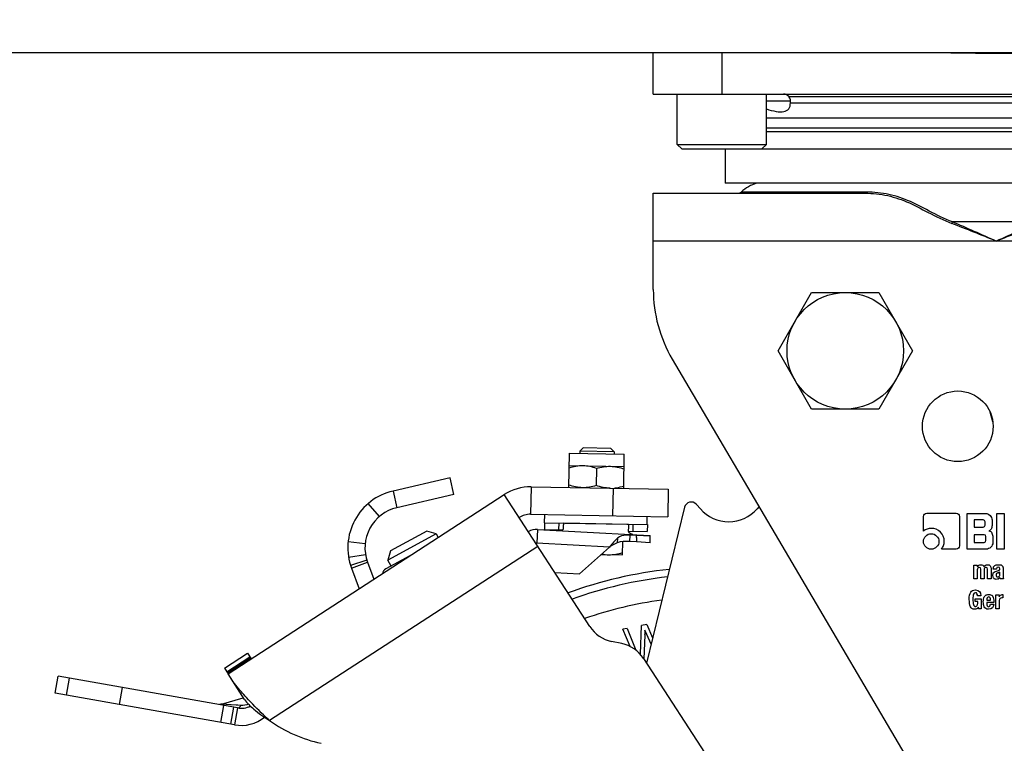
# Model space of a CAD drawing. Header units: millimetres. Extents: x 0 to 420, y 0 to 297.
# Tile 25 of 56: x 122 to 132, y 153 to 160. Entities that reach past the tile are written whole.
import ezdxf

# ---------------------------------------------------------------- set-up
doc = ezdxf.new("R2010")
doc.units = ezdxf.units.MM
doc.header["$LTSCALE"] = 23.1
doc.layers.get('0').update_dxf_attribs({"linetype": 'CONTINUOUS'})
doc.layers.add('02___PRT_ALL_AXES', color=7, linetype='CONTINUOUS')
doc.layers.add('DIM_PILOTEES', color=7, linetype='CONTINUOUS')
doc.styles.get("Standard").update_dxf_attribs({"font": 'txt', "width": 0.7})
doc.dimstyles.new('DIMSTYLE_3', dxfattribs={"dimtxt": 2.5, "dimasz": 3.5, "dimexe": 2, "dimexo": 0, "dimtad": 1, "dimdec": 1, "dimlfac": 14.285714, "dimdsep": 46, "dimtxsty": 'Standard', "dimblk": '_FILLED', "dimblk1": '_FILLED', "dimblk2": '_FILLED', "dimcen": 0.09, "dimazin": 2, "dimtp": 1.2, "dimtm": 1.2, "dimtfac": 1, "dimtdec": 1, "dimtofl": 0, "dimtmove": 0, "dimatfit": 3, "dimldrblk": '_FILLED', "dimfxl": 0, "dimtolj": 1, "dimarcsym": 0})

# ---------------------------------------------------------------- blocks, each defined once
blk = doc.blocks.new('_FILLED')
at = {"color": 0, "linetype": 'ByBlock'}
blk.add_solid([(0, 0), (-1, 0.1429), (-1, -0.1429)], dxfattribs=at)
blk = doc.blocks.new('*D6')
at = {"layer": 'DIM_PILOTEES', "color": 2, "linetype": 'Continuous'}
for p, q in [((143.742, 269.436), (175.804, 269.436)), ((173.804, 269.436), (173.804, 207.713)), ((173.804, 145.989), (173.804, 207.713)), ((129.115, 145.989), (175.804, 145.989))]:
    blk.add_line(p, q, dxfattribs=at)
at = {"layer": 'DIM_PILOTEES', "color": 2, "linetype": 'Continuous', "xscale": 3.5, "yscale": 3.5, "zscale": 3.5}
for p, rotation in [((173.804, 269.436), 90), ((173.804, 145.989), 270)]:
    blk.add_blockref('_FILLED', p, dxfattribs=dict(at, rotation=rotation))
at = {"layer": 'DIM_PILOTEES', "color": 2, "linetype": 'Continuous', "insert": (170.679, 207.713), "char_height": 2.5, "width": 15.53571, "attachment_point": 2, "rotation": 90, "line_spacing_factor": 0.9}
blk.add_mtext('{\\ftxt;\\W0.0001;\\H0.0001;\\~}{\\ftxt;\\W4.1428571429;\\H2.5; }{\\ftxt;\\W0.0001;\\H0.0001;\\~}', dxfattribs=at)

msp = doc.modelspace()

# ---------------------------------------------------------------- linework, layer by layer
at = {"color": 7, "linetype": 'Continuous'}
for p, q in [((128.48153, 159.56442), (128.48153, 159.98442)), ((131.31024, 159.98442), (128.72802, 159.98442)), ((129.18153, 159.98442), (129.18153, 159.56442)), ((128.48153, 159.56442), (135.48153, 159.56442)), ((128.72653, 159.04992), (128.72653, 159.56442)), ((129.63653, 159.04992), (129.63653, 159.56442)), ((129.63653, 159.49442), (129.88153, 159.49442)), ((129.8635, 159.53941), (134.09957, 159.53941)), ((129.88115, 159.47476), (134.08191, 159.47476)), ((134.32653, 159.31942), (129.63653, 159.31942)), ((134.32653, 159.21599), (129.63653, 159.21599)), ((134.32653, 159.17942), (129.63653, 159.17942)), ((128.72653, 159.04992), (129.63653, 159.04992)), ((128.77203, 159.00442), (128.72653, 159.04992)), ((128.77203, 159.00442), (135.19103, 159.00442)), ((129.21653, 159.00442), (129.21653, 158.65442)), ((129.59103, 159.00442), (129.63653, 159.04992)), ((134.74653, 158.65442), (129.21653, 158.65442)), ((128.48153, 158.55376), (130.61328, 158.55376)), ((128.48153, 157.56999), (128.48153, 158.55376)), ((130.62801, 158.56474), (129.37905, 158.56474)), ((132.42918, 158.25976), (131.53388, 158.25976)), ((135.48153, 158.06376), (128.48153, 158.06376)), ((129.75449, 156.94376), (130.09801, 157.53876)), ((130.09801, 157.53876), (130.78506, 157.53876)), ((130.78506, 157.53876), (131.12858, 156.94376)), ((130.09801, 156.34876), (129.75449, 156.94376)), ((131.12858, 156.94376), (130.78506, 156.34876)), ((128.67482, 156.86016), (131.57555, 151.92893)), ((130.78506, 156.34876), (130.09801, 156.34876)), ((131.94686, 156.2184), (131.91979, 156.31715)), ((127.61972, 155.54944), (127.62583, 155.89938)), ((127.62583, 155.89938), (128.18575, 155.8896)), ((127.73119, 155.91924), (127.73082, 155.89755)), ((127.76609, 155.95294), (127.73119, 155.91924)), ((128.08114, 155.91313), (127.73119, 155.91924)), ((128.04744, 155.94803), (127.76609, 155.95294)), ((128.04744, 155.94803), (128.08114, 155.91313)), ((128.08114, 155.91313), (128.08076, 155.89144)), ((128.17964, 155.53967), (128.18575, 155.8896)), ((127.62363, 155.77336), (128.18355, 155.76358)), ((127.90315, 155.74347), (127.90012, 155.56959)), ((126.40672, 155.64804), (125.82479, 155.51369)), ((126.44608, 155.47752), (126.40672, 155.64804)), ((124.14177, 153.64666), (126.9597, 155.47665)), ((125.82479, 155.51369), (125.86416, 155.34318)), ((126.44608, 155.47752), (125.86416, 155.34318)), ((127.83386, 154.13056), (126.9597, 155.47665)), ((127.23478, 155.55615), (127.22989, 155.27619)), ((127.23478, 155.55615), (128.63457, 155.53172)), ((128.06977, 155.26153), (128.07465, 155.54149)), ((128.63457, 155.53172), (128.62968, 155.25176)), ((125.68638, 155.25375), (125.57294, 155.387)), ((128.96191, 155.3314), (128.92149, 155.37755)), ((127.22989, 155.27619), (128.62968, 155.25176)), ((127.36987, 155.27375), (127.36841, 155.18976)), ((128.80083, 155.34805), (128.41194, 153.75718)), ((129.56086, 155.3539), (129.54115, 155.3314)), ((131.2742, 155.28655), (131.57152, 155.28655)), ((131.68416, 155.28566), (131.87225, 155.28566)), ((131.68416, 154.92026), (131.68416, 155.28566)), ((131.98955, 155.28566), (132.06249, 155.28566)), ((131.98955, 154.92026), (131.98955, 155.28566)), ((132.06249, 155.28566), (132.06249, 154.92026)), ((127.36841, 155.18976), (128.42174, 155.17138)), ((127.37126, 155.18971), (127.37003, 155.11972)), ((127.5157, 155.18719), (127.51448, 155.1172)), ((127.5638, 155.18475), (127.56381, 155.18635)), ((128.22904, 155.17225), (127.5638, 155.18475)), ((128.22904, 155.17224), (128.22856, 155.16062)), ((128.22912, 155.1739), (128.22904, 155.17225)), ((128.27608, 155.10391), (128.2773, 155.1739)), ((128.41825, 155.17144), (128.41971, 155.25543)), ((128.42174, 155.17138), (128.42052, 155.10139)), ((131.24043, 155.10421), (131.24043, 155.25242)), ((131.60583, 155.25224), (131.60583, 154.95583)), ((131.84925, 155.21829), (131.75637, 155.21829)), ((131.75637, 155.21829), (131.75637, 155.14607)), ((131.86757, 155.1644), (131.86757, 155.20014)), ((131.93979, 155.21811), (131.93979, 155.17428)), ((127.29993, 155.12084), (127.2926, 154.98103)), ((127.29993, 155.12084), (128.31193, 155.0678)), ((127.37003, 155.11972), (127.55657, 155.11647)), ((127.56207, 155.13946), (127.5615, 155.12396)), ((128.22626, 155.10399), (128.2261, 155.10006)), ((128.22626, 155.10399), (128.2262, 155.10258)), ((128.22667, 155.11419), (128.2263, 155.10497)), ((128.22761, 155.13739), (128.22667, 155.11419)), ((128.22856, 155.16062), (128.22761, 155.13739)), ((128.22792, 155.10475), (128.42052, 155.10139)), ((128.31298, 155.06003), (128.31346, 155.06772)), ((128.31346, 155.06772), (128.4513, 155.05929)), ((131.75637, 155.14607), (131.84925, 155.14607)), ((125.36704, 154.99744), (125.54104, 154.97876)), ((128.03305, 154.94223), (127.2926, 154.98103)), ((128.11657, 155.03334), (128.11408, 154.98573)), ((128.16779, 154.86077), (128.17018, 154.99766)), ((128.24208, 155.06375), (128.23862, 154.99769)), ((128.30851, 154.99403), (128.23862, 154.99769)), ((128.31153, 155.06011), (128.24208, 155.06375)), ((128.30865, 154.99788), (128.30851, 154.99403)), ((128.45001, 154.98537), (128.30851, 154.99403)), ((128.3106, 155.03814), (128.30865, 154.99788)), ((128.45116, 155.05157), (128.31298, 155.06003)), ((128.45001, 154.98537), (128.4513, 155.05929)), ((131.85841, 155.06703), (131.75637, 155.06703)), ((131.75637, 155.06703), (131.75637, 154.98978)), ((131.75637, 154.98978), (131.85841, 154.98978)), ((131.87656, 155.00792), (131.87656, 155.04888)), ((131.94716, 155.03972), (131.94716, 154.9878)), ((127.30282, 154.94828), (124.56553, 153.17067)), ((127.72823, 154.66774), (128.03305, 154.94223)), ((131.57152, 154.92115), (131.42331, 154.92115)), ((131.87961, 154.92026), (131.68416, 154.92026)), ((132.06249, 154.92026), (131.98955, 154.92026)), ((125.54462, 154.86332), (125.37211, 154.8339)), ((125.55826, 154.80707), (125.39144, 154.7542)), ((125.40089, 154.72673), (125.56493, 154.78768)), ((125.56493, 154.78768), (125.62982, 154.61301)), ((125.99625, 154.85098), (125.75145, 154.71806)), ((127.94687, 154.86462), (128.16775, 154.86076)), ((125.40089, 154.72673), (125.47942, 154.51534)), ((127.47644, 154.68093), (127.72823, 154.66774)), ((131.75333, 154.75822), (131.78837, 154.75822)), ((131.75333, 154.61576), (131.75333, 154.75822)), ((131.78837, 154.75822), (131.78837, 154.74361)), ((131.78862, 154.70948), (131.78862, 154.61576)), ((131.82327, 154.61576), (131.82327, 154.7153)), ((131.85869, 154.70948), (131.85869, 154.61576)), ((131.89308, 154.61576), (131.89308, 154.7153)), ((131.9285, 154.71931), (131.9285, 154.61576)), ((131.95138, 154.71439), (131.95138, 154.71775)), ((131.98318, 154.71439), (131.95138, 154.71439)), ((131.95586, 154.68263), (131.9593, 154.68601)), ((131.98305, 154.6972), (132.00374, 154.70276)), ((131.98318, 154.7184), (131.98318, 154.71439)), ((132.01379, 154.70747), (132.0153, 154.7089)), ((132.01822, 154.6588), (132.01822, 154.68686)), ((132.05209, 154.72784), (132.05209, 154.64316)), ((131.78862, 154.61576), (131.75333, 154.61576)), ((131.85869, 154.61576), (131.82327, 154.61576)), ((131.9285, 154.61576), (131.89308, 154.61576)), ((132.05648, 154.61576), (132.02197, 154.61576)), ((131.76727, 154.41287), (131.82777, 154.41287)), ((131.76727, 154.38507), (131.76727, 154.41287)), ((131.79248, 154.38507), (131.76727, 154.38507)), ((131.8257, 154.44402), (131.79041, 154.44402)), ((131.79248, 154.36568), (131.79248, 154.38507)), ((131.82777, 154.41287), (131.82777, 154.31126)), ((131.88542, 154.40408), (131.88542, 154.39852)), ((131.88542, 154.39852), (131.92395, 154.39852)), ((131.95782, 154.37693), (131.88542, 154.37693)), ((131.88542, 154.37693), (131.88542, 154.36542)), ((131.8912, 154.42618), (131.88956, 154.42347)), ((131.89337, 154.42854), (131.8912, 154.42618)), ((131.95782, 154.38507), (131.95782, 154.37693)), ((131.97786, 154.45372), (132.01173, 154.45372)), ((131.97786, 154.31126), (131.97786, 154.45372)), ((132.01173, 154.45372), (132.01173, 154.43458)), ((132.01315, 154.39671), (132.01315, 154.31126)), ((132.05051, 154.45682), (132.05051, 154.42192)), ((131.80075, 154.31126), (131.80075, 154.32858)), ((131.82777, 154.31126), (131.80075, 154.31126)), ((131.92291, 154.35909), (131.95575, 154.35909)), ((132.01315, 154.31126), (131.97786, 154.31126)), ((128.21529, 154.11206), (128.16942, 154.10327)), ((128.24505, 153.92648), (128.16942, 154.10327)), ((128.21529, 154.11206), (128.30416, 153.88793)), ((128.3497, 153.84903), (128.36076, 154.13994)), ((128.41506, 154.15035), (128.36076, 154.13994)), ((128.41587, 154.0487), (128.39591, 154.09504)), ((128.41506, 154.15035), (128.47491, 154.01481)), ((128.16035, 153.95636), (128.05462, 153.97883)), ((128.39533, 154.04476), (128.3866, 153.79619)), ((128.45909, 153.95006), (128.41587, 154.0487)), ((124.10364, 153.70537), (124.33847, 153.85786)), ((124.36401, 153.81854), (124.12918, 153.66604)), ((124.37149, 153.80702), (124.13666, 153.65452)), ((124.33847, 153.85786), (124.37645, 153.79938)), ((128.38112, 153.80463), (130.67931, 150.26573)), ((124.10364, 153.70537), (124.14162, 153.64688)), ((122.37599, 153.45073), (122.40638, 153.62307)), ((124.23793, 153.30012), (122.40638, 153.62307)), ((122.51937, 153.60315), (122.48898, 153.4308)), ((124.31004, 153.38755), (124.14177, 153.64666)), ((123.05957, 153.5079), (123.02918, 153.33555)), ((123.02913, 153.33556), (122.37599, 153.45073)), ((124.07463, 153.33824), (124.29659, 153.40399)), ((124.20754, 153.12778), (123.02918, 153.33555)), ((124.05766, 153.335), (124.05519, 153.33494)), ((124.0691, 153.3368), (124.05766, 153.335)), ((124.09532, 153.32526), (124.06494, 153.15292)), ((124.07179, 153.3375), (124.0691, 153.3368)), ((124.12224, 153.33491), (124.07463, 153.33824)), ((124.27143, 153.32448), (124.0766, 153.33811)), ((124.24135, 153.32655), (124.16325, 153.33204)), ((124.16811, 153.13473), (124.1985, 153.30707)), ((124.23793, 153.30012), (124.20754, 153.12778))]:
    msp.add_line(p, q, dxfattribs=at)
at = {"color": 3, "linetype": 'Continuous'}
for p, q in [((126.26444, 155.07624), (125.7723, 154.80903)), ((126.16952, 155.10436), (125.80042, 154.90395)), ((126.26444, 155.07624), (126.16952, 155.10436)), ((126.26444, 155.07624), (126.28495, 155.03846)), ((125.80042, 154.90395), (125.7723, 154.80903)), ((125.8057, 154.74752), (125.7723, 154.80903))]:
    msp.add_line(p, q, dxfattribs=at)
at = {"color": 7, "linetype": 'Continuous'}
msp.add_lwpolyline([(124.07464, 153.33825), (124.07264, 153.33768), (124.06248, 153.33557)], dxfattribs=at)
for centre, radius in [((130.44153, 156.94376), 0.59496), ((131.58953, 156.17376), 0.3605)]:
    msp.add_circle(centre, radius, dxfattribs=at)
for centre, radius, start, end in [((129.78862, 159.48705), 0.0929, 2.12699, 4.650612), ((129.65753, 158.25976), 0.413, 106.743369, 132.399472), ((129.35073, 158.59576), 0.042, 270.000019, 312.399486), ((131.28924, 158.3591), 0.26405, 334.224766, 337.899049), ((129.88153, 157.56999), 1.4, 180, 210.465545), ((125.95864, 154.93394), 0.595, 103, 200.380135), ((127.22623, 155.06623), 0.49, 89, 123), ((128.04145, 155.9557), 0.41385, 276.083887, 279.304346), ((128.86883, 155.33143), 0.07, 41.213082, 166.263246), ((125.95864, 154.93394), 0.42, 103, 200.380135), ((127.22623, 155.06623), 0.21, 89, 123), ((129.25153, 155.58506), 0.385, 221.213082, 318.786918), ((144.59528, 154.51791), 17.04455, 177.757865, 177.910201), ((127.29077, 154.94608), 0.175, 87, 119.295014), ((127.29077, 154.94608), 0.035, 87, 104.112946), ((126.84813, 155.10999), 1.46423, 357.187384, 357.61834), ((125.91623, 155.14875), 2.39694, 357.618237, 357.880559), ((125.78485, 154.65654), 0.07, 118.5, 169.705382), ((129.11153, 150.36376), 4.375, 96.125625, 110.046003), ((131.99547, 154.71342), 0.0343, 281.280513, 285.954651), ((131.99437, 154.71728), 0.03832, 285.950757, 290.20256), ((132.01526, 154.71442), 0.04612, 62.295327, 74.776585), ((129.11153, 150.36376), 4.3011, 96.482628, 109.819884), ((131.99511, 154.66127), 0.02457, 269.927476, 288.716509), ((131.99239, 154.63855), 0.02476, 294.191611, 301.67256), ((131.99182, 154.66771), 0.03182, 300.896263, 306.313708), ((129.11153, 150.36376), 4.07267, 97.667978, 109.069107), ((131.89776, 154.41182), 0.04466, 122.042753, 129.313671), ((131.90053, 154.40747), 0.04982, 118.093414, 122.089464), ((131.91882, 154.42216), 0.03284, 47.747165, 53.735215), ((131.91943, 154.42285), 0.03192, 34.939182, 47.731793), ((131.91802, 154.42187), 0.03363, 28.225632, 34.937983), ((128.12739, 154.32118), 0.35, 213, 258), ((127.76713, 154.07378), 0.62888, 357.354987, 357.78768), ((128.08758, 153.61401), 0.35, 33, 78), ((124.2744, 153.50693), 0.21, 260, 297.011103), ((124.2744, 153.50693), 0.385, 260, 308.236768), ((125.38132, 154.30843), 1.4, 234.359192, 258)]:
    msp.add_arc(centre, radius, start, end, dxfattribs=at)
for points in [[(131.98153, 159.97865), (131.75776, 159.97865), (131.53401, 159.98442), (131.31024, 159.98442)], [(132.65283, 159.98442), (132.42905, 159.98442), (132.20531, 159.97865), (131.98153, 159.97865)], [(129.8635, 159.53941), (129.85092, 159.55393), (129.83071, 159.56334), (129.81153, 159.56432)], [(129.88115, 159.47476), (129.88141, 159.48), (129.88165, 159.48525), (129.88145, 159.4905)], [(130.61328, 158.55376), (130.6194, 158.55376), (130.62497, 158.55942), (130.62801, 158.56474)], [(131.98153, 158.06376), (131.83029, 158.12458), (131.67917, 158.18577), (131.52701, 158.24428)], [(131.98153, 158.06376), (131.83267, 158.12989), (131.68381, 158.19607), (131.53388, 158.25976)], [(132.42918, 158.25976), (132.27925, 158.19607), (132.1304, 158.12989), (131.98153, 158.06376)], [(131.98153, 158.06376), (132.13278, 158.12458), (132.2839, 158.18577), (132.43605, 158.24428)], [(127.76361, 155.77093), (127.71621, 155.77174), (127.66842, 155.76256), (127.6232, 155.74835)], [(127.90315, 155.74347), (127.85845, 155.75924), (127.81101, 155.77009), (127.76361, 155.77093)], [(127.90315, 155.74347), (127.94838, 155.75767), (127.99617, 155.76686), (128.04356, 155.76604)], [(128.04356, 155.76604), (128.09096, 155.7652), (128.1384, 155.75435), (128.18311, 155.73858)], [(127.7597, 155.547), (127.7123, 155.5478), (127.66487, 155.5587), (127.62016, 155.57448)], [(127.90012, 155.56959), (127.85489, 155.55539), (127.8071, 155.54614), (127.7597, 155.547)], [(128.03966, 155.54211), (127.99226, 155.54291), (127.94482, 155.55382), (127.90012, 155.56959)], [(128.10836, 155.54729), (128.13264, 155.55126), (128.1566, 155.55733), (128.18007, 155.5647)], [(131.24043, 155.25242), (131.24043, 155.27506), (131.25157, 155.28637), (131.2742, 155.28655)], [(131.57152, 155.28655), (131.59433, 155.28655), (131.60583, 155.27488), (131.60583, 155.25224)], [(131.87225, 155.28566), (131.88913, 155.28566), (131.90476, 155.27865), (131.91877, 155.26464)], [(131.86757, 155.20014), (131.86757, 155.21218), (131.86147, 155.21829), (131.84925, 155.21829)], [(131.91877, 155.26464), (131.93279, 155.25063), (131.93979, 155.235), (131.93979, 155.21811)], [(131.93979, 155.17428), (131.93979, 155.15811), (131.93746, 155.14392), (131.93317, 155.13187)], [(128.24778, 155.08149), (128.25604, 155.07753), (128.26472, 155.07446), (128.27348, 155.07177)], [(131.3184, 155.13262), (131.28822, 155.13278), (131.26235, 155.12326), (131.24043, 155.10421)], [(131.26235, 155.05427), (131.27762, 155.06972), (131.29612, 155.07745), (131.31804, 155.07745)], [(131.31804, 155.07745), (131.33959, 155.07745), (131.3581, 155.06972), (131.37355, 155.05427)], [(131.41253, 155.09487), (131.38666, 155.11984), (131.35522, 155.13242), (131.3184, 155.13262)], [(131.45177, 154.9993), (131.45151, 155.0381), (131.4384, 155.0699), (131.41253, 155.09487)], [(131.84925, 155.14607), (131.86147, 155.14607), (131.86757, 155.15218), (131.86757, 155.1644)], [(131.93317, 155.13187), (131.92883, 155.11966), (131.92021, 155.11158), (131.90728, 155.10727)], [(131.90728, 155.10727), (131.92093, 155.10421), (131.93099, 155.09613), (131.93742, 155.08318)], [(131.93742, 155.08318), (131.94392, 155.07008), (131.94716, 155.05553), (131.94716, 155.03972)], [(128.07497, 154.99132), (128.06061, 154.97529), (128.04684, 154.95874), (128.03305, 154.94223)], [(128.11408, 154.98573), (128.08586, 154.97374), (128.05941, 154.95788), (128.03305, 154.94223)], [(128.11657, 155.03334), (128.10177, 155.02033), (128.08812, 155.006), (128.07497, 154.99132)], [(128.23862, 154.99769), (128.19697, 154.99987), (128.15246, 155.00203), (128.11408, 154.98573)], [(131.23953, 154.99876), (131.23953, 155.02032), (131.24708, 155.03882), (131.26235, 155.05427)], [(131.26235, 154.94307), (131.24708, 154.95834), (131.23953, 154.97684), (131.23953, 154.99876)], [(131.37355, 155.05427), (131.389, 155.03882), (131.39672, 155.02032), (131.39672, 154.99876)], [(131.39672, 154.99876), (131.39672, 154.97684), (131.389, 154.95834), (131.37355, 154.94307)], [(131.44382, 154.95689), (131.44918, 154.97038), (131.45187, 154.98457), (131.45177, 154.9993)], [(131.87656, 155.04888), (131.87656, 155.06092), (131.87045, 155.06703), (131.85841, 155.06703)], [(131.85841, 154.98978), (131.87045, 154.98978), (131.87656, 154.99571), (131.87656, 155.00792)], [(131.94716, 154.9878), (131.94716, 154.97056), (131.94015, 154.95511), (131.92614, 154.9411)], [(127.95483, 154.87169), (127.9788, 154.86665), (128.00332, 154.86363), (128.02781, 154.86321)], [(128.02781, 154.86321), (128.07521, 154.86237), (128.123, 154.87158), (128.16822, 154.88579)], [(131.31804, 154.92026), (131.29612, 154.92026), (131.27762, 154.9278), (131.26235, 154.94307)], [(131.37355, 154.94307), (131.3581, 154.9278), (131.33959, 154.92026), (131.31804, 154.92026)], [(131.42331, 154.92115), (131.43157, 154.93139), (131.4384, 154.94325), (131.44382, 154.95689)], [(131.60583, 154.95583), (131.60583, 154.93265), (131.59415, 154.92115), (131.57152, 154.92115)], [(131.92614, 154.9411), (131.91213, 154.92708), (131.8965, 154.92026), (131.87961, 154.92026)], [(131.78837, 154.74361), (131.7978, 154.75589), (131.8097, 154.76197), (131.82469, 154.76179)], [(131.8084, 154.73377), (131.79548, 154.73391), (131.78862, 154.72577), (131.78862, 154.70948)], [(131.82327, 154.7153), (131.8234, 154.72745), (131.81849, 154.73366), (131.8084, 154.73377)], [(131.82469, 154.76179), (131.84201, 154.76158), (131.853, 154.75408), (131.85753, 154.73908)], [(131.85753, 154.73908), (131.86425, 154.75421), (131.87627, 154.76184), (131.89411, 154.76172)], [(131.87834, 154.73377), (131.86541, 154.73391), (131.85869, 154.72577), (131.85869, 154.70948)], [(131.89308, 154.7153), (131.89334, 154.72745), (131.88842, 154.73366), (131.87834, 154.73377)], [(131.89411, 154.76172), (131.91699, 154.76158), (131.9285, 154.74749), (131.9285, 154.71931)], [(131.94697, 154.65273), (131.94712, 154.66591), (131.94996, 154.67587), (131.95586, 154.68263)], [(131.95138, 154.71775), (131.95164, 154.73404), (131.95655, 154.74555), (131.96614, 154.75224)], [(131.9593, 154.68601), (131.96499, 154.69084), (131.97293, 154.69448), (131.98305, 154.6972)], [(131.96614, 154.75224), (131.97543, 154.75873), (131.98693, 154.76197), (132.00089, 154.76189)], [(131.99293, 154.67682), (131.98654, 154.67374), (131.98269, 154.669), (131.98137, 154.66261)], [(132.00077, 154.73669), (131.98913, 154.73663), (131.98318, 154.73042), (131.98318, 154.7184)], [(132.00218, 154.67978), (131.99866, 154.67908), (131.99558, 154.67809), (131.99293, 154.67682)], [(132.01829, 154.71943), (132.01847, 154.73094), (132.01266, 154.73676), (132.00077, 154.73669)], [(132.00089, 154.76189), (132.01162, 154.76184), (132.02041, 154.7608), (132.02737, 154.75891)], [(132.00374, 154.70276), (132.0081, 154.70401), (132.01147, 154.70559), (132.01379, 154.70747)], [(132.01822, 154.68686), (132.0146, 154.68442), (132.01104, 154.68258), (132.0076, 154.68132)], [(132.0153, 154.7089), (132.01731, 154.71116), (132.01822, 154.71465), (132.01829, 154.71943)], [(132.0367, 154.75524), (132.03903, 154.75356), (132.0411, 154.75175), (132.04291, 154.74956)], [(132.04291, 154.74956), (132.04666, 154.74594), (132.04911, 154.74141), (132.05059, 154.73613)], [(132.05059, 154.73613), (132.05131, 154.73353), (132.05183, 154.73068), (132.05209, 154.72784)], [(131.95475, 154.62529), (131.94957, 154.6336), (131.94686, 154.64265), (131.94697, 154.65273)], [(131.9655, 154.61552), (131.961, 154.61771), (131.95744, 154.62097), (131.95475, 154.62529)], [(131.98125, 154.61216), (131.97508, 154.61228), (131.96985, 154.6134), (131.9655, 154.61552)], [(131.98137, 154.66261), (131.98099, 154.66075), (131.98082, 154.65875), (131.98087, 154.65661)], [(131.98087, 154.65661), (131.98099, 154.65118), (131.98215, 154.64652), (131.98437, 154.64272)], [(132.00254, 154.61596), (131.99689, 154.61343), (131.98978, 154.61201), (131.98125, 154.61216)], [(131.98437, 154.64272), (131.98667, 154.63877), (131.99016, 154.6367), (131.99508, 154.6367)], [(132.00297, 154.63799), (132.00474, 154.63859), (132.00647, 154.6394), (132.00816, 154.64041)], [(132.01078, 154.62177), (132.00905, 154.62006), (132.00726, 154.61863), (132.00539, 154.61748)], [(132.01066, 154.64207), (132.01393, 154.64447), (132.01623, 154.64778), (132.01738, 154.65203)], [(132.01757, 154.63049), (132.01541, 154.62703), (132.01315, 154.62413), (132.01078, 154.62177)], [(132.01738, 154.65203), (132.01793, 154.65407), (132.01822, 154.65633), (132.01822, 154.6588)], [(132.02197, 154.61576), (132.0199, 154.62041), (132.01835, 154.62532), (132.01757, 154.63049)], [(132.05209, 154.64316), (132.05183, 154.63153), (132.05338, 154.62235), (132.05648, 154.61576)], [(131.7065, 154.40781), (131.70573, 154.47169), (131.72616, 154.50375), (131.76882, 154.50368)], [(131.76933, 154.47594), (131.76042, 154.47608), (131.75395, 154.47091), (131.75002, 154.46059)], [(131.76882, 154.50368), (131.80747, 154.50362), (131.82635, 154.48358), (131.8257, 154.44402)], [(131.78549, 154.46561), (131.78226, 154.47233), (131.77683, 154.47582), (131.76933, 154.47594)], [(131.79041, 154.44402), (131.79041, 154.45165), (131.78873, 154.45889), (131.78549, 154.46561)], [(131.71755, 154.33326), (131.71026, 154.3503), (131.7069, 154.37525), (131.7065, 154.40781)], [(131.74406, 154.40976), (131.744, 154.38675), (131.74555, 154.36865), (131.74899, 154.35559)], [(131.75002, 154.46059), (131.74607, 154.45023), (131.74413, 154.43316), (131.74406, 154.40976)], [(131.79037, 154.35282), (131.79183, 154.3565), (131.79248, 154.36077), (131.79248, 154.36568)], [(131.85013, 154.38378), (131.85013, 154.39348), (131.85078, 154.40278), (131.8522, 154.41157)], [(131.85144, 154.35703), (131.85052, 154.36607), (131.85013, 154.37499), (131.85013, 154.38378)], [(131.8522, 154.41157), (131.85362, 154.42036), (131.85621, 154.42825), (131.86004, 154.43513)], [(131.86004, 154.43513), (131.86243, 154.43943), (131.86558, 154.44318), (131.86947, 154.44637)], [(131.87707, 154.45142), (131.87971, 154.45283), (131.88262, 154.45398), (131.88581, 154.45487)], [(131.88956, 154.42347), (131.88672, 154.41765), (131.88542, 154.41119), (131.88542, 154.40408)], [(131.88542, 154.36542), (131.88542, 154.35702), (131.88685, 154.34952), (131.88951, 154.34286)], [(131.88581, 154.45487), (131.89165, 154.45651), (131.89842, 154.4573), (131.90611, 154.45724)], [(131.90482, 154.43238), (131.90003, 154.4323), (131.89623, 154.43102), (131.89337, 154.42854)], [(131.92007, 154.42373), (131.91748, 154.42954), (131.91244, 154.43252), (131.90482, 154.43238)], [(131.90611, 154.45724), (131.91986, 154.45713), (131.93057, 154.45427), (131.93824, 154.44864)], [(131.92395, 154.39852), (131.92395, 154.40951), (131.92266, 154.41791), (131.92007, 154.42373)], [(131.94766, 154.43778), (131.95459, 154.42489), (131.95782, 154.40731), (131.95782, 154.38507)], [(132.01173, 154.43458), (132.01909, 154.44932), (132.02969, 154.45695), (132.04405, 154.45729)], [(132.02181, 154.41688), (132.01625, 154.413), (132.01315, 154.40628), (132.01315, 154.39671)], [(132.03939, 154.42243), (132.03293, 154.42243), (132.02698, 154.42049), (132.02181, 154.41688)], [(132.05051, 154.42192), (132.04689, 154.42217), (132.04314, 154.42243), (132.03939, 154.42243)], [(132.04405, 154.45729), (132.04624, 154.45734), (132.04831, 154.45708), (132.05051, 154.45682)], [(131.76171, 154.30755), (131.7396, 154.30777), (131.72486, 154.31617), (131.71755, 154.33326)], [(131.74899, 154.35559), (131.75253, 154.34215), (131.75938, 154.3353), (131.76959, 154.3353)], [(131.80075, 154.32858), (131.7917, 154.31436), (131.77877, 154.30738), (131.76171, 154.30755)], [(131.76959, 154.3353), (131.77205, 154.3353), (131.77451, 154.33608), (131.77709, 154.3375)], [(131.77709, 154.3375), (131.77968, 154.33892), (131.78213, 154.34086), (131.78443, 154.34322)], [(131.78443, 154.34322), (131.78692, 154.34577), (131.78886, 154.349), (131.79037, 154.35282)], [(131.85786, 154.3325), (131.8544, 154.33996), (131.85233, 154.34823), (131.85144, 154.35703)], [(131.87424, 154.31464), (131.86681, 154.31927), (131.86125, 154.32522), (131.85786, 154.3325)], [(131.90456, 154.3078), (131.89176, 154.30777), (131.88155, 154.31009), (131.87424, 154.31464)], [(131.88951, 154.34286), (131.89228, 154.33595), (131.89693, 154.33246), (131.90352, 154.33236)], [(131.90352, 154.33236), (131.9149, 154.3322), (131.92136, 154.34125), (131.92291, 154.35909)], [(131.95575, 154.35909), (131.95497, 154.32496), (131.93791, 154.3079), (131.90456, 154.3078)], [(128.39591, 154.09504), (128.39622, 154.07841), (128.39606, 154.06308), (128.39553, 154.0495)], [(124.34998, 153.33971), (124.32589, 153.32827), (124.29804, 153.32262), (124.27143, 153.32448)]]:
    msp.add_open_spline(points, degree=3, dxfattribs=at)
for points, knots in [([(129.88151, 159.49442), (129.88147, 159.49786), (129.87987, 159.51415), (129.87194, 159.52967), (129.8635, 159.53941)], [0, 0, 0, 0, 0.2106121, 1, 1, 1, 1]), ([(129.63655, 159.41415), (129.66859, 159.40115), (129.72794, 159.38575), (129.80728, 159.37929), (129.87384, 159.40888), (129.8801, 159.45353), (129.88115, 159.47476)], [0, 0, 0, 0, 0.34417785, 0.60446867, 0.78841017, 1, 1, 1, 1]), ([(130.61328, 158.55376), (130.69102, 158.55376), (130.84672, 158.54292), (131.07496, 158.47083), (131.29179, 158.35104), (131.4455, 158.27742), (131.52701, 158.24428)], [0, 0, 0, 0, 0.23912824, 0.47644034, 0.72934779, 1, 1, 1, 1]), ([(131.53388, 158.25976), (131.45242, 158.29117), (131.30114, 158.36659), (131.08542, 158.48355), (130.85919, 158.55402), (130.70498, 158.56474), (130.62801, 158.56474)], [0, 0, 0, 0, 0.27104381, 0.52363936, 0.76101959, 1, 1, 1, 1]), ([(127.54118, 155.10925), (127.54368, 155.11005), (127.55076, 155.11267), (127.55869, 155.1166), (127.56084, 155.12125)], [0, 0, 0, 0, 0.33922506, 1, 1, 1, 1]), ([(127.56084, 155.12125), (127.56104, 155.12168), (127.56136, 155.12257), (127.56149, 155.1235), (127.5615, 155.12396)], [0, 0, 0, 0, 0.5096693, 1, 1, 1, 1]), ([(128.2262, 155.10258), (128.22602, 155.09805), (128.23101, 155.09177), (128.23637, 155.08797), (128.23824, 155.08677)], [0, 0, 0, 0, 0.67149376, 1, 1, 1, 1]), ([(128.23824, 155.08677), (128.23968, 155.08583), (128.24282, 155.08398), (128.24606, 155.08232), (128.24778, 155.08149)], [0, 0, 0, 0, 0.47393615, 1, 1, 1, 1]), ([(128.24208, 155.06375), (128.23002, 155.06438), (128.18698, 155.06518), (128.1402, 155.05411), (128.11657, 155.03334)], [0, 0, 0, 0, 0.27736077, 1, 1, 1, 1]), ([(124.32963, 153.40605), (124.31183, 153.42572), (124.25618, 153.48921), (124.20173, 153.55433), (124.17015, 153.60295)], [0, 0, 0, 0, 0.31393687, 1, 1, 1, 1]), ([(124.31004, 153.38755), (124.33472, 153.34954), (124.4189, 153.27261), (124.50817, 153.20495), (124.56553, 153.17067)], [0, 0, 0, 0, 0.40409584, 1, 1, 1, 1]), ([(124.56553, 153.17067), (124.54386, 153.19001), (124.46223, 153.26541), (124.38468, 153.34519), (124.32963, 153.40605)], [0, 0, 0, 0, 0.26142556, 1, 1, 1, 1]), ([(124.23793, 153.30012), (124.24063, 153.29964), (124.25548, 153.30115), (124.26547, 153.31455), (124.27143, 153.32448)], [0, 0, 0, 0, 0.19142867, 1, 1, 1, 1])]:
    msp.add_open_spline(points, degree=3, knots=knots, dxfattribs=at)
at = {"layer": '02___PRT_ALL_AXES', "color": 7, "linetype": 'Continuous'}
for p, q in [((128.72802, 159.98442), (87.63504, 159.98442)), ((132.65283, 159.98442), (131.31024, 159.98442))]:
    msp.add_line(p, q, dxfattribs=at)

# ---------------------------------------------------------------- dimensions: what is measured, and where the dimension line sits
at = {"layer": 'DIM_PILOTEES', "color": 2, "linetype": 'Continuous'}
dim = msp.add_linear_dim(base=(173.80394, 269.43642), p1=(129.1147, 145.98876), p2=(143.74153, 269.43642), angle=90, text='{\\ftxt;\\W0.0001;\\H0.0001;\\~}{\\ftxt;\\W4.1428571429;\\H2.5; }{\\ftxt;\\W0.0001;\\H0.0001;\\~}', dimstyle='DIMSTYLE_3', dxfattribs=at)
dim.commit()
dim.dimension.update_dxf_attribs({"geometry": '*D6', "text_midpoint": (173.80394, 207.35545), "dimtype": 160})

doc.saveas('drawing.dxf')
